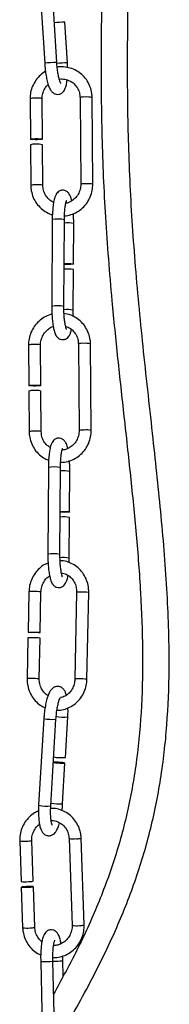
# Model space of a CAD drawing. Header units: millimetres. Extents: x 67.9 to 154, y 110.8 to 178.6.
# Tile 75 of 109: x 81 to 82.6, y 158.6 to 169.2. Entities that reach past the tile are written whole.
import ezdxf

# ---------------------------------------------------------------- set-up
doc = ezdxf.new("R2010")
doc.units = ezdxf.units.MM

msp = doc.modelspace()

# ---------------------------------------------------------------- linework, layer by layer
at = {"color": 7, "linetype": 'Continuous', "lineweight": 25}
for p, q in [((81.19, 169.667), (81.249, 168.734)), ((81.378, 168.742), (81.32, 169.675)), ((81.493, 168.738), (81.465, 169.176)), ((81.495, 168.687), (81.493, 168.738)), ((81.092, 168.352), (81.095, 167.917)), ((81.225, 167.918), (81.222, 168.353)), ((81.629, 168.364), (81.636, 167.432)), ((81.766, 167.433), (81.759, 168.365)), ((81.096, 167.857), (81.099, 167.42)), ((81.229, 167.421), (81.226, 167.858)), ((81.33, 167.052), (81.325, 166.12)), ((81.455, 166.119), (81.46, 167.052)), ((81.558, 166.576), (81.561, 167.011)), ((81.555, 166.079), (81.558, 166.516)), ((81.074, 165.704), (81.078, 165.269)), ((81.208, 165.27), (81.204, 165.705)), ((81.611, 165.716), (81.619, 164.785)), ((81.749, 164.786), (81.741, 165.717)), ((81.078, 165.209), (81.082, 164.773)), ((81.212, 164.774), (81.208, 165.21)), ((81.288, 164.388), (81.283, 163.455)), ((81.413, 163.455), (81.418, 164.387)), ((81.516, 163.911), (81.519, 164.346)), ((81.513, 163.414), (81.516, 163.851)), ((81.079, 163.054), (81.07, 162.617)), ((81.2, 162.615), (81.209, 163.051)), ((81.592, 163.049), (81.573, 162.114)), ((81.703, 162.112), (81.722, 163.046)), ((81.069, 162.557), (81.06, 162.119)), ((81.19, 162.117), (81.199, 162.555)), ((81.24, 161.691), (81.184, 160.759)), ((81.314, 160.751), (81.37, 161.683)), ((81.471, 161.272), (81.497, 161.707)), ((81.441, 160.775), (81.467, 161.212)), ((80.98, 160.374), (80.995, 159.938)), ((81.125, 159.943), (81.11, 160.378)), ((81.511, 160.4), (81.543, 159.467)), ((81.673, 159.471), (81.641, 160.404)), ((80.997, 159.878), (81.012, 159.441)), ((81.142, 159.446), (81.127, 159.883)), ((81.206, 159.078), (81.229, 158.143)), ((81.359, 158.146), (81.336, 159.081)), ((81.448, 158.922), (81.444, 159.086))]:
    msp.add_line(p, q, dxfattribs=at)
at = {"color": 7, "linetype": 'Continuous', "lineweight": 25, "flags": 128}
for points in [[(81.149, 167.923), (81.175, 167.923), (81.198, 167.922), (81.215, 167.921), (81.224, 167.919), (81.224, 167.917), (81.214, 167.915), (81.195, 167.913), (81.171, 167.912), (81.146, 167.912), (81.123, 167.913), (81.105, 167.914), (81.096, 167.916), (81.097, 167.918), (81.107, 167.92), (81.126, 167.922), (81.149, 167.923)], [(81.458, 166.58), (81.458, 166.58), (81.481, 166.581), (81.507, 166.581), (81.53, 166.58), (81.548, 166.578), (81.557, 166.577), (81.557, 166.575), (81.547, 166.573), (81.529, 166.572), (81.505, 166.571), (81.48, 166.571), (81.458, 166.572)], [(81.132, 165.275), (81.157, 165.275), (81.18, 165.274), (81.198, 165.273), (81.207, 165.271), (81.206, 165.269), (81.196, 165.267), (81.177, 165.265), (81.154, 165.264), (81.128, 165.264), (81.105, 165.265), (81.088, 165.266), (81.079, 165.268), (81.079, 165.27), (81.09, 165.272), (81.108, 165.274), (81.132, 165.275)], [(81.416, 163.916), (81.416, 163.916), (81.439, 163.916), (81.465, 163.916), (81.488, 163.915), (81.506, 163.914), (81.515, 163.912), (81.515, 163.91), (81.505, 163.908), (81.487, 163.907), (81.463, 163.906), (81.438, 163.907), (81.415, 163.907)], [(81.113, 162.618), (81.138, 162.618), (81.163, 162.617), (81.183, 162.616), (81.197, 162.615), (81.2, 162.614), (81.194, 162.614), (81.179, 162.614), (81.158, 162.614), (81.132, 162.614), (81.108, 162.615), (81.087, 162.616), (81.074, 162.617), (81.071, 162.617), (81.077, 162.618), (81.092, 162.618), (81.113, 162.618)], [(81.342, 161.218), (81.347, 161.217), (81.364, 161.215), (81.387, 161.213), (81.413, 161.211), (81.436, 161.21), (81.455, 161.21), (81.466, 161.211), (81.467, 161.212), (81.458, 161.214), (81.441, 161.216), (81.418, 161.218), (81.392, 161.22), (81.369, 161.221), (81.35, 161.221), (81.342, 161.221)], [(81.077, 159.877), (81.1, 159.879), (81.117, 159.88), (81.126, 159.882), (81.125, 159.884), (81.115, 159.885), (81.097, 159.885), (81.073, 159.885), (81.048, 159.884), (81.024, 159.883), (81.007, 159.881), (80.998, 159.879), (80.999, 159.878), (81.009, 159.877), (81.028, 159.876), (81.051, 159.876), (81.077, 159.877)]]:
    msp.add_lwpolyline(points, dxfattribs=at)
at = {"color": 7, "linetype": 'Continuous', "lineweight": 25}
for centre, radius, start, end in [((81.479, 167.898), 1.277, 90.6031, 95.7202), ((81.137, 167.727), 0.137, 84.679, 107.5357), ((81.176, 167.67), 0.194, 75.1164, 97.7647), ((81.493, 166.194), 0.328, 78.5414, 96.208), ((81.119, 165.079), 0.137, 84.679, 107.5357), ((81.158, 165.023), 0.194, 75.1164, 97.7647), ((81.451, 163.53), 0.328, 78.5414, 96.208), ((81.095, 162.341), 0.218, 85.6156, 96.9034), ((81.126, 161.851), 0.708, 84.0891, 91.1462), ((81.433, 161.78), 0.51, 260.1191, 274.2817), ((81.04, 160.27), 0.335, 262.2841, 275.9287), ((81.082, 160.094), 0.157, 267.1014, 285.6907)]:
    msp.add_arc(centre, radius, start, end, dxfattribs=at)
at = {"color": 1, "linetype": 'Continuous', "lineweight": 25}
for centre, radius, start, end in [((81.384, 167.604), 1.137, 90.3048, 96.8563), ((81.506, 167.46), 1.278, 90.601, 95.739), ((81.133, 168.222), 0.137, 84.671, 107.5491), ((81.172, 168.165), 0.194, 75.1111, 97.7681), ((81.67, 168.234), 0.137, 84.679, 107.5357), ((81.707, 168.139), 0.232, 76.9856, 95.8955), ((81.141, 167.29), 0.137, 84.6702, 107.5504), ((81.179, 167.232), 0.196, 75.2321, 97.69), ((81.678, 167.302), 0.137, 84.6949, 107.5094), ((81.714, 167.207), 0.232, 76.9777, 95.8998), ((81.394, 166.75), 0.309, 77.5529, 101.8109), ((81.495, 166.69), 0.328, 78.5476, 96.2044), ((81.388, 165.819), 0.308, 77.4729, 101.8565), ((81.49, 165.758), 0.328, 78.5519, 96.1471), ((81.115, 165.574), 0.137, 84.671, 107.5491), ((81.154, 165.518), 0.194, 75.1111, 97.7681), ((81.652, 165.586), 0.137, 84.679, 107.5357), ((81.689, 165.491), 0.232, 76.9856, 95.8955), ((81.123, 164.642), 0.137, 84.6702, 107.5504), ((81.162, 164.584), 0.196, 75.2321, 97.69), ((81.66, 164.654), 0.137, 84.6949, 107.5094), ((81.696, 164.56), 0.232, 76.9777, 95.8998), ((81.351, 164.085), 0.309, 77.5529, 101.8109), ((81.453, 164.025), 0.328, 78.5476, 96.2044), ((81.346, 163.154), 0.308, 77.4729, 101.8565), ((81.448, 163.093), 0.328, 78.5519, 96.1471), ((81.106, 162.837), 0.218, 85.6203, 96.8967), ((81.137, 162.347), 0.708, 84.0916, 91.1447), ((81.618, 162.832), 0.218, 85.6156, 96.9034), ((81.644, 162.232), 0.817, 84.5621, 90.6732), ((81.086, 161.902), 0.218, 85.6198, 96.8974), ((81.117, 161.409), 0.711, 84.1105, 91.1336), ((81.599, 161.898), 0.218, 85.6107, 96.9102), ((81.625, 161.298), 0.818, 84.5639, 90.6723), ((81.455, 162.093), 0.388, 256.9317, 276.2109), ((81.328, 162.064), 0.383, 256.8122, 276.3371), ((81.272, 161.133), 0.385, 256.8355, 276.2952), ((81.403, 161.283), 0.51, 260.12, 274.28), ((81.025, 160.705), 0.334, 262.2773, 275.9323), ((81.068, 160.53), 0.157, 267.1117, 285.6746), ((81.555, 160.681), 0.284, 261.0876, 277.1506), ((81.599, 160.555), 0.157, 267.0947, 285.7012), ((81.057, 159.773), 0.335, 262.2841, 275.9287), ((81.099, 159.597), 0.157, 267.1014, 285.6907), ((81.587, 159.746), 0.283, 261.0196, 277.1935), ((81.63, 159.622), 0.157, 267.0956, 285.6998), ((81.15, 163.909), 4.831, 270.6615, 272.2032), ((81.245, 164.409), 5.327, 270.9668, 272.1344)]:
    msp.add_arc(centre, radius, start, end, dxfattribs=at)
at = {"color": 7, "linetype": 'Continuous', "lineweight": 25}
for points, knots in [([(81.359, 158.176), (81.474, 158.376), (81.706, 158.779), (81.997, 159.365), (82.224, 159.933), (82.389, 160.478), (82.503, 161.042), (82.569, 161.626), (82.594, 162.292), (82.571, 163.04), (82.504, 163.865), (82.411, 164.732), (82.311, 165.625), (82.222, 166.534), (82.163, 167.416), (82.138, 168.268), (82.139, 169.091), (82.15, 169.706), (82.158, 170.126), (82.162, 170.358), (82.166, 170.597), (82.169, 170.856), (82.172, 171.149), (82.173, 171.484), (82.171, 171.863), (82.165, 172.289), (82.153, 172.76), (82.131, 173.272), (82.096, 173.815), (82.045, 174.372), (81.995, 174.788), (81.957, 175.014), (81.95, 175.058)], [0, 0, 0, 0, 0.0402537, 0.0812185, 0.1140649, 0.1470849, 0.1804592, 0.2145077, 0.2494823, 0.2966565, 0.3450348, 0.393813, 0.4485302, 0.5017348, 0.5531233, 0.6029413, 0.6509023, 0.6971668, 0.7106997, 0.7242124, 0.7377142, 0.7522974, 0.7693445, 0.788618, 0.810529, 0.8351611, 0.8625006, 0.8924554, 0.924613, 0.9581772, 0.9918197, 1, 1, 1, 1]), ([(81.713, 174.713), (81.729, 174.594), (81.761, 174.345), (81.797, 173.967), (81.827, 173.569), (81.85, 173.174), (81.866, 172.791), (81.876, 172.449), (81.885, 171.998), (81.889, 171.432), (81.884, 170.745), (81.872, 170.079), (81.86, 169.428), (81.852, 168.719), (81.859, 167.936), (81.897, 167.068), (81.96, 166.274), (82.032, 165.558), (82.101, 164.931), (82.171, 164.3), (82.234, 163.67), (82.282, 163.045), (82.306, 162.432), (82.296, 161.833), (82.245, 161.255), (82.149, 160.701), (82.003, 160.17), (81.813, 159.66), (81.591, 159.18), (81.424, 158.875), (81.345, 158.729)], [0, 0, 0, 0, 0.02309, 0.047927, 0.071707, 0.097836, 0.121555, 0.142667, 0.161147, 0.204665, 0.246823, 0.287749, 0.327827, 0.367458, 0.419541, 0.473041, 0.528624, 0.567011, 0.606017, 0.645289, 0.684398, 0.723126, 0.761082, 0.79799, 0.833783, 0.868456, 0.902148, 0.935546, 0.969229, 1, 1, 1, 1]), ([(81.249, 168.734), (81.249, 168.722), (81.252, 168.687), (81.259, 168.63), (81.269, 168.567), (81.283, 168.511), (81.299, 168.467), (81.317, 168.436), (81.34, 168.413), (81.37, 168.399), (81.404, 168.398), (81.434, 168.412), (81.455, 168.433), (81.469, 168.458), (81.48, 168.492), (81.487, 168.524), (81.489, 168.549), (81.49, 168.554)], [0, 0, 0, 0, 0.046276, 0.134845, 0.224071, 0.314832, 0.409546, 0.491885, 0.546874, 0.599683, 0.652952, 0.705985, 0.75519, 0.810878, 0.885897, 0.978003, 1, 1, 1, 1]), ([(81.422, 168.516), (81.422, 168.516), (81.423, 168.515), (81.418, 168.523), (81.41, 168.544), (81.4, 168.579), (81.391, 168.627), (81.383, 168.682), (81.38, 168.722), (81.378, 168.742)], [0, 0, 0, 0, 0.037622, 0.150816, 0.291418, 0.454769, 0.63341, 0.820146, 1, 1, 1, 1]), ([(81.759, 168.365), (81.758, 168.379), (81.757, 168.417), (81.741, 168.479), (81.709, 168.544), (81.663, 168.601), (81.607, 168.646), (81.541, 168.678), (81.471, 168.694), (81.417, 168.698), (81.388, 168.692), (81.383, 168.69)], [0, 0, 0, 0, 0.074369, 0.202726, 0.331186, 0.45952, 0.587719, 0.715803, 0.843815, 0.971798, 1, 1, 1, 1]), ([(81.257, 168.647), (81.238, 168.634), (81.2, 168.608), (81.153, 168.553), (81.117, 168.489), (81.095, 168.421), (81.093, 168.374), (81.092, 168.352)], [0, 0, 0, 0, 0.191628, 0.398161, 0.604891, 0.811767, 1, 1, 1, 1]), ([(81.222, 168.353), (81.222, 168.362), (81.223, 168.389), (81.236, 168.435), (81.258, 168.478), (81.28, 168.498), (81.287, 168.505)], [0, 0, 0, 0, 0.153943, 0.48894, 0.824344, 1, 1, 1, 1]), ([(81.405, 168.563), (81.407, 168.563), (81.427, 168.568), (81.467, 168.563), (81.52, 168.546), (81.566, 168.514), (81.602, 168.47), (81.624, 168.418), (81.627, 168.382), (81.629, 168.364)], [0, 0, 0, 0, 0.0149992, 0.1807163, 0.3469769, 0.5136451, 0.6803631, 0.8467777, 1, 1, 1, 1]), ([(81.461, 167.092), (81.485, 167.096), (81.532, 167.103), (81.598, 167.133), (81.657, 167.177), (81.706, 167.232), (81.741, 167.296), (81.763, 167.365), (81.765, 167.411), (81.766, 167.433)], [0, 0, 0, 0, 0.142001, 0.286864, 0.431867, 0.577021, 0.722313, 0.867708, 1, 1, 1, 1]), ([(81.636, 167.432), (81.636, 167.424), (81.635, 167.396), (81.623, 167.35), (81.594, 167.3), (81.553, 167.26), (81.512, 167.235), (81.485, 167.229), (81.475, 167.228)], [0, 0, 0, 0, 0.092565, 0.293995, 0.495671, 0.697205, 0.898827, 1, 1, 1, 1]), ([(81.099, 167.42), (81.1, 167.406), (81.102, 167.368), (81.117, 167.307), (81.149, 167.241), (81.195, 167.184), (81.252, 167.14), (81.299, 167.113), (81.327, 167.107), (81.332, 167.106)], [0, 0, 0, 0, 0.100314, 0.27345, 0.446725, 0.61983, 0.792753, 0.965521, 1, 1, 1, 1]), ([(81.345, 167.24), (81.343, 167.24), (81.324, 167.246), (81.292, 167.272), (81.256, 167.315), (81.234, 167.367), (81.231, 167.404), (81.229, 167.421)], [0, 0, 0, 0, 0.025908, 0.274521, 0.523208, 0.771443, 1, 1, 1, 1]), ([(81.539, 167.254), (81.537, 167.264), (81.53, 167.293), (81.518, 167.322), (81.496, 167.35), (81.468, 167.368), (81.434, 167.371), (81.404, 167.36), (81.383, 167.342), (81.369, 167.32), (81.356, 167.289), (81.345, 167.246), (81.337, 167.188), (81.332, 167.126), (81.33, 167.079), (81.33, 167.055), (81.33, 167.052)], [0, 0, 0, 0, 0.061246, 0.173312, 0.240179, 0.295141, 0.351263, 0.406981, 0.457427, 0.513074, 0.586767, 0.70054, 0.796221, 0.896521, 0.988899, 1, 1, 1, 1]), ([(81.46, 167.052), (81.46, 167.063), (81.461, 167.094), (81.463, 167.144), (81.469, 167.196), (81.476, 167.233), (81.482, 167.255), (81.484, 167.258), (81.485, 167.259)], [0, 0, 0, 0, 0.107897, 0.313799, 0.517816, 0.716469, 0.87387, 1, 1, 1, 1]), ([(81.561, 167.011), (81.561, 167.023), (81.56, 167.058), (81.559, 167.095), (81.557, 167.117), (81.557, 167.118)], [0, 0, 0, 0, 0.330898, 0.964056, 1, 1, 1, 1]), ([(81.325, 166.12), (81.325, 166.108), (81.325, 166.073), (81.328, 166.016), (81.333, 165.952), (81.342, 165.894), (81.354, 165.845), (81.367, 165.809), (81.389, 165.781), (81.418, 165.764), (81.451, 165.76), (81.482, 165.771), (81.503, 165.789), (81.517, 165.811), (81.528, 165.836), (81.533, 165.86), (81.536, 165.872)], [0, 0, 0, 0, 0.048517, 0.141353, 0.234694, 0.329206, 0.426744, 0.533788, 0.597658, 0.650157, 0.703764, 0.756985, 0.805171, 0.858325, 0.928715, 1, 1, 1, 1]), ([(81.483, 165.873), (81.483, 165.874), (81.482, 165.874), (81.477, 165.888), (81.471, 165.915), (81.464, 165.956), (81.458, 166.008), (81.455, 166.065), (81.455, 166.102), (81.455, 166.119)], [0, 0, 0, 0, 0.072053, 0.190635, 0.333497, 0.496459, 0.670934, 0.850971, 1, 1, 1, 1]), ([(81.554, 166.013), (81.554, 166.032), (81.555, 166.054), (81.555, 166.076), (81.555, 166.079)], [0, 0, 0, 0, 0.883636, 1, 1, 1, 1]), ([(81.327, 166.035), (81.321, 166.034), (81.292, 166.029), (81.243, 166.004), (81.183, 165.961), (81.135, 165.906), (81.099, 165.841), (81.078, 165.773), (81.075, 165.727), (81.074, 165.704)], [0, 0, 0, 0, 0.0396461, 0.2017907, 0.3640911, 0.5265615, 0.6891865, 0.8519262, 1, 1, 1, 1]), ([(81.741, 165.717), (81.741, 165.731), (81.739, 165.77), (81.723, 165.831), (81.691, 165.896), (81.646, 165.953), (81.589, 165.998), (81.525, 166.031), (81.479, 166.04), (81.457, 166.044)], [0, 0, 0, 0, 0.088952, 0.242479, 0.396129, 0.549628, 0.702966, 0.856165, 1, 1, 1, 1]), ([(81.204, 165.705), (81.204, 165.714), (81.205, 165.742), (81.218, 165.787), (81.246, 165.838), (81.287, 165.877), (81.321, 165.9), (81.34, 165.904), (81.341, 165.904)], [0, 0, 0, 0, 0.101668, 0.322909, 0.544419, 0.765774, 0.987226, 1, 1, 1, 1]), ([(81.473, 165.906), (81.483, 165.903), (81.51, 165.895), (81.548, 165.866), (81.584, 165.822), (81.607, 165.771), (81.61, 165.734), (81.611, 165.716)], [0, 0, 0, 0, 0.117779, 0.342945, 0.568177, 0.793, 1, 1, 1, 1]), ([(81.42, 164.444), (81.427, 164.444), (81.459, 164.443), (81.514, 164.457), (81.58, 164.485), (81.639, 164.529), (81.688, 164.584), (81.724, 164.649), (81.745, 164.717), (81.748, 164.763), (81.749, 164.786)], [0, 0, 0, 0, 0.042373, 0.180621, 0.318963, 0.457439, 0.59606, 0.734812, 0.873663, 1, 1, 1, 1]), ([(81.619, 164.785), (81.618, 164.776), (81.618, 164.748), (81.605, 164.702), (81.577, 164.652), (81.536, 164.612), (81.488, 164.584), (81.453, 164.578), (81.436, 164.575)], [0, 0, 0, 0, 0.085724, 0.272269, 0.459042, 0.645683, 0.832406, 1, 1, 1, 1]), ([(81.082, 164.773), (81.082, 164.759), (81.084, 164.72), (81.1, 164.659), (81.132, 164.593), (81.177, 164.537), (81.231, 164.493), (81.272, 164.475), (81.291, 164.466)], [0, 0, 0, 0, 0.106612, 0.290618, 0.474773, 0.658747, 0.842527, 1, 1, 1, 1]), ([(81.31, 164.602), (81.298, 164.61), (81.27, 164.627), (81.239, 164.668), (81.216, 164.719), (81.213, 164.756), (81.212, 164.774)], [0, 0, 0, 0, 0.201272, 0.475068, 0.748367, 1, 1, 1, 1]), ([(81.496, 164.593), (81.494, 164.602), (81.488, 164.629), (81.476, 164.657), (81.454, 164.685), (81.426, 164.703), (81.392, 164.707), (81.362, 164.696), (81.341, 164.677), (81.327, 164.655), (81.314, 164.625), (81.303, 164.582), (81.295, 164.524), (81.29, 164.462), (81.288, 164.414), (81.288, 164.39), (81.288, 164.388)], [0, 0, 0, 0, 0.0549699, 0.1677849, 0.2350989, 0.2904283, 0.3469255, 0.4030156, 0.4537989, 0.5098187, 0.5840042, 0.6985375, 0.7948582, 0.8958288, 0.9888249, 1, 1, 1, 1]), ([(81.418, 164.387), (81.418, 164.398), (81.419, 164.429), (81.421, 164.479), (81.427, 164.531), (81.434, 164.568), (81.44, 164.59), (81.442, 164.593), (81.442, 164.594)], [0, 0, 0, 0, 0.107897, 0.313799, 0.517816, 0.716469, 0.87387, 1, 1, 1, 1]), ([(81.519, 164.346), (81.519, 164.358), (81.518, 164.393), (81.517, 164.432), (81.515, 164.456), (81.515, 164.459)], [0, 0, 0, 0, 0.311816, 0.908463, 1, 1, 1, 1]), ([(81.283, 163.455), (81.283, 163.443), (81.283, 163.409), (81.285, 163.351), (81.291, 163.287), (81.3, 163.23), (81.312, 163.18), (81.325, 163.145), (81.347, 163.116), (81.376, 163.099), (81.409, 163.095), (81.44, 163.106), (81.461, 163.125), (81.475, 163.146), (81.488, 163.178), (81.495, 163.205), (81.499, 163.227), (81.499, 163.228)], [0, 0, 0, 0, 0.046523, 0.135542, 0.225046, 0.315673, 0.409201, 0.511844, 0.573089, 0.62343, 0.674833, 0.725866, 0.772071, 0.82304, 0.890537, 0.994743, 1, 1, 1, 1]), ([(81.441, 163.208), (81.441, 163.209), (81.44, 163.21), (81.435, 163.223), (81.429, 163.25), (81.422, 163.291), (81.416, 163.343), (81.413, 163.4), (81.413, 163.437), (81.413, 163.455)], [0, 0, 0, 0, 0.072053, 0.190635, 0.333497, 0.496459, 0.670934, 0.850971, 1, 1, 1, 1]), ([(81.512, 163.367), (81.513, 163.38), (81.513, 163.395), (81.513, 163.411), (81.513, 163.414)], [0, 0, 0, 0, 0.838179, 1, 1, 1, 1]), ([(81.286, 163.361), (81.273, 163.357), (81.239, 163.343), (81.191, 163.306), (81.143, 163.253), (81.107, 163.189), (81.085, 163.122), (81.081, 163.076), (81.079, 163.054)], [0, 0, 0, 0, 0.101862, 0.284228, 0.467142, 0.650685, 0.834818, 1, 1, 1, 1]), ([(81.722, 163.046), (81.722, 163.06), (81.721, 163.098), (81.708, 163.16), (81.679, 163.227), (81.636, 163.286), (81.582, 163.333), (81.52, 163.367), (81.463, 163.385), (81.427, 163.385), (81.415, 163.385)], [0, 0, 0, 0, 0.080762, 0.221932, 0.363309, 0.504508, 0.645344, 0.785675, 0.925467, 1, 1, 1, 1]), ([(81.209, 163.051), (81.21, 163.06), (81.212, 163.088), (81.224, 163.133), (81.253, 163.181), (81.28, 163.212), (81.299, 163.222), (81.302, 163.224)], [0, 0, 0, 0, 0.127443, 0.398908, 0.670779, 0.943126, 1, 1, 1, 1]), ([(81.428, 163.254), (81.433, 163.254), (81.455, 163.253), (81.492, 163.236), (81.536, 163.203), (81.568, 163.158), (81.589, 163.105), (81.591, 163.067), (81.592, 163.049)], [0, 0, 0, 0, 0.048848, 0.242795, 0.436187, 0.627738, 0.817327, 1, 1, 1, 1]), ([(81.06, 162.119), (81.06, 162.105), (81.061, 162.067), (81.074, 162.005), (81.103, 161.938), (81.146, 161.88), (81.196, 161.834), (81.235, 161.815), (81.253, 161.806)], [0, 0, 0, 0, 0.105963, 0.291183, 0.476676, 0.661935, 0.846716, 1, 1, 1, 1]), ([(81.285, 161.936), (81.272, 161.945), (81.245, 161.964), (81.214, 162.008), (81.193, 162.06), (81.191, 162.098), (81.19, 162.117)], [0, 0, 0, 0, 0.227052, 0.489655, 0.749568, 1, 1, 1, 1]), ([(81.481, 161.942), (81.478, 161.952), (81.472, 161.974), (81.457, 162), (81.435, 162.023), (81.402, 162.037), (81.366, 162.035), (81.337, 162.02), (81.316, 161.999), (81.298, 161.97), (81.281, 161.929), (81.265, 161.875), (81.253, 161.812), (81.244, 161.749), (81.241, 161.708), (81.24, 161.691)], [0, 0, 0, 0, 0.0701239, 0.1419391, 0.2035161, 0.264151, 0.3312373, 0.3891706, 0.4489866, 0.5229872, 0.6269512, 0.724565, 0.8266482, 0.9258629, 1, 1, 1, 1]), ([(81.38, 161.78), (81.387, 161.779), (81.416, 161.777), (81.469, 161.79), (81.534, 161.817), (81.591, 161.859), (81.64, 161.913), (81.675, 161.976), (81.698, 162.044), (81.701, 162.09), (81.703, 162.112)], [0, 0, 0, 0, 0.0392665, 0.1778387, 0.3163974, 0.4552023, 0.5944246, 0.734125, 0.8742742, 1, 1, 1, 1]), ([(81.573, 162.114), (81.572, 162.105), (81.571, 162.078), (81.558, 162.032), (81.53, 161.983), (81.491, 161.945), (81.452, 161.921), (81.427, 161.916), (81.418, 161.915)], [0, 0, 0, 0, 0.094088, 0.294503, 0.495218, 0.696284, 0.898531, 1, 1, 1, 1]), ([(81.37, 161.683), (81.371, 161.694), (81.373, 161.725), (81.379, 161.776), (81.389, 161.831), (81.4, 161.875), (81.41, 161.903), (81.418, 161.916), (81.418, 161.916), (81.418, 161.916)], [0, 0, 0, 0, 0.097055, 0.282788, 0.467528, 0.648652, 0.802014, 0.93416, 1, 1, 1, 1]), ([(81.497, 161.707), (81.498, 161.719), (81.5, 161.752), (81.499, 161.784), (81.499, 161.805)], [0, 0, 0, 0, 0.357811, 1, 1, 1, 1]), ([(81.184, 160.759), (81.184, 160.747), (81.182, 160.712), (81.182, 160.655), (81.186, 160.593), (81.194, 160.538), (81.207, 160.497), (81.224, 160.466), (81.246, 160.443), (81.279, 160.429), (81.315, 160.431), (81.344, 160.446), (81.365, 160.467), (81.384, 160.496), (81.398, 160.529), (81.406, 160.559), (81.409, 160.569)], [0, 0, 0, 0, 0.0478441, 0.1395053, 0.232146, 0.3270908, 0.4281102, 0.4951233, 0.5525828, 0.6091632, 0.6717636, 0.7258232, 0.7816394, 0.8506918, 0.9477041, 1, 1, 1, 1]), ([(81.434, 160.701), (81.435, 160.708), (81.439, 160.732), (81.44, 160.758), (81.441, 160.775)], [0, 0, 0, 0, 0.301883, 1, 1, 1, 1]), ([(81.183, 160.697), (81.168, 160.69), (81.132, 160.674), (81.082, 160.633), (81.035, 160.577), (81.001, 160.512), (80.982, 160.443), (80.981, 160.396), (80.98, 160.374)], [0, 0, 0, 0, 0.117336, 0.296719, 0.476368, 0.656291, 0.836454, 1, 1, 1, 1]), ([(81.329, 160.545), (81.329, 160.544), (81.33, 160.544), (81.325, 160.557), (81.319, 160.582), (81.314, 160.621), (81.312, 160.672), (81.312, 160.717), (81.314, 160.744), (81.314, 160.751)], [0, 0, 0, 0, 0.066186, 0.198964, 0.356322, 0.535938, 0.729704, 0.930874, 1, 1, 1, 1]), ([(81.641, 160.404), (81.64, 160.418), (81.637, 160.456), (81.62, 160.517), (81.587, 160.582), (81.54, 160.638), (81.482, 160.682), (81.417, 160.711), (81.359, 160.726), (81.324, 160.725), (81.313, 160.724)], [0, 0, 0, 0, 0.082139, 0.224348, 0.36669, 0.508868, 0.650832, 0.792572, 0.934126, 1, 1, 1, 1]), ([(81.11, 160.378), (81.11, 160.387), (81.11, 160.415), (81.121, 160.461), (81.148, 160.511), (81.174, 160.543), (81.192, 160.553), (81.193, 160.554)], [0, 0, 0, 0, 0.129785, 0.410681, 0.692015, 0.97332, 1, 1, 1, 1]), ([(81.318, 160.594), (81.327, 160.594), (81.354, 160.595), (81.398, 160.579), (81.445, 160.549), (81.481, 160.505), (81.505, 160.454), (81.509, 160.417), (81.511, 160.4)], [0, 0, 0, 0, 0.088727, 0.273861, 0.459341, 0.644451, 0.828808, 1, 1, 1, 1]), ([(81.012, 159.441), (81.013, 159.427), (81.016, 159.389), (81.033, 159.328), (81.066, 159.263), (81.113, 159.208), (81.161, 159.169), (81.195, 159.155), (81.206, 159.15)], [0, 0, 0, 0, 0.113155, 0.3090643, 0.5051553, 0.701022, 0.8965928, 1, 1, 1, 1]), ([(81.22, 159.292), (81.216, 159.294), (81.197, 159.306), (81.172, 159.341), (81.148, 159.391), (81.144, 159.428), (81.142, 159.446)], [0, 0, 0, 0, 0.069098, 0.387818, 0.705242, 1, 1, 1, 1]), ([(81.425, 159.27), (81.423, 159.282), (81.417, 159.313), (81.405, 159.349), (81.389, 159.38), (81.368, 159.403), (81.34, 159.419), (81.306, 159.421), (81.276, 159.409), (81.255, 159.389), (81.24, 159.365), (81.228, 159.334), (81.218, 159.29), (81.21, 159.233), (81.206, 159.169), (81.205, 159.116), (81.206, 159.085), (81.206, 159.078)], [0, 0, 0, 0, 0.057326, 0.152328, 0.228209, 0.282483, 0.33401, 0.386225, 0.437968, 0.485607, 0.539313, 0.611728, 0.704287, 0.791192, 0.882264, 0.971386, 1, 1, 1, 1]), ([(81.336, 159.121), (81.35, 159.121), (81.388, 159.12), (81.449, 159.136), (81.514, 159.167), (81.571, 159.212), (81.618, 159.268), (81.652, 159.334), (81.671, 159.403), (81.672, 159.449), (81.673, 159.471)], [0, 0, 0, 0, 0.079188, 0.212075, 0.345032, 0.478141, 0.611446, 0.744956, 0.878643, 1, 1, 1, 1]), ([(81.543, 159.467), (81.543, 159.458), (81.543, 159.43), (81.532, 159.384), (81.505, 159.334), (81.466, 159.292), (81.418, 159.263), (81.376, 159.25), (81.351, 159.251), (81.345, 159.251)], [0, 0, 0, 0, 0.079366, 0.251141, 0.423182, 0.595207, 0.767565, 0.940585, 1, 1, 1, 1]), ([(81.336, 159.081), (81.336, 159.092), (81.335, 159.124), (81.337, 159.175), (81.341, 159.229), (81.347, 159.272), (81.353, 159.297), (81.359, 159.309), (81.358, 159.308), (81.358, 159.307)], [0, 0, 0, 0, 0.101128, 0.294431, 0.48647, 0.674435, 0.830275, 0.960123, 1, 1, 1, 1]), ([(81.444, 159.086), (81.443, 159.098), (81.443, 159.115), (81.442, 159.132), (81.441, 159.136)], [0, 0, 0, 0, 0.70901, 1, 1, 1, 1])]:
    msp.add_open_spline(points, degree=3, knots=knots, dxfattribs=at)

doc.saveas('drawing.dxf')
